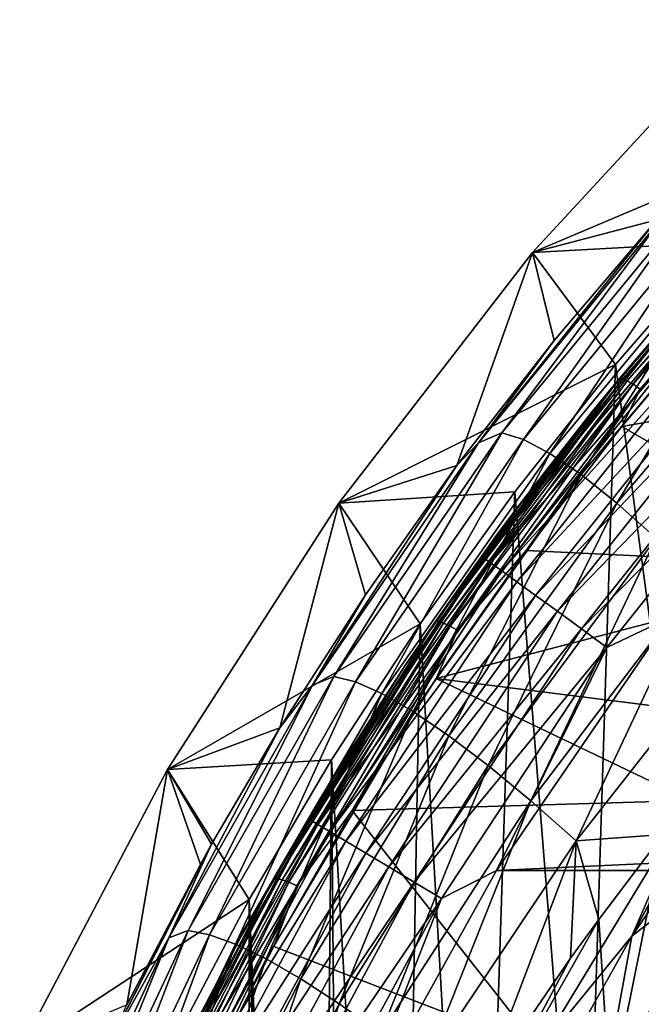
# Model space of a CAD drawing. Header units: metres. Extents: x -109 to 109, y -342 to 116.
# Tile 80 of 213: x -26.34 to -21.38, y 12.81 to 20.68. Entities that reach past the tile are written whole.
import ezdxf

# ---------------------------------------------------------------- set-up
doc = ezdxf.new("R2010")
doc.units = ezdxf.units.M
doc.layers.add('solid_505140_SW0001', color=7, linetype='CONTINUOUS')

msp = doc.modelspace()

# ---------------------------------------------------------------- linework, layer by layer
at = {"layer": 'solid_505140_SW0001'}
for points in [[(-20.527468, 20.675014), (-22.243227, 18.816803), (-19.835873, 19.835873, 31)], [(-21.251284, 19.078468, -16.492828), (-22.243227, 18.816803), (-20.527468, 20.675014)], [(-22.243227, 18.816803), (-20.731041, 18.898417, 31), (-19.835873, 19.835873, 31)], [(-19.911633, 19.618235, 45.725037), (-21.548365, 17.810766, 45.324329), (-20.951111, 18.510614, 45.514912)], [(-21.525042, 17.808006, 45.249538), (-21.548365, 17.810766, 45.324329), (-19.911633, 19.618235, 45.725037)], [(-19.890036, 19.613567, 45.649822), (-21.525042, 17.808006, 45.249538), (-19.911633, 19.618235, 45.725037)], [(-21.48793, 17.792133, 45.182335), (-21.525042, 17.808006, 45.249538), (-19.890036, 19.613567, 45.649822)], [(-19.855673, 19.59466, 45.581944), (-21.48793, 17.792133, 45.182335), (-19.890036, 19.613567, 45.649822)], [(-21.439566, 17.764229, 45.127308), (-21.48793, 17.792133, 45.182335), (-19.855673, 19.59466, 45.581944)], [(-19.81089, 19.562799, 45.526043), (-21.439566, 17.764229, 45.127308), (-19.855673, 19.59466, 45.581944)], [(-21.383251, 17.7262, 45.088219), (-21.439566, 17.764229, 45.127308), (-19.81089, 19.562799, 45.526043)], [(-19.758747, 19.520166, 45.485931), (-21.383251, 17.7262, 45.088219), (-19.81089, 19.562799, 45.526043)], [(-19.758747, 19.520166, 45.485931), (-20.725721, 18.377522, 45.222225), (-21.383251, 17.7262, 45.088219)], [(-22.489216, 17.37738, -17.826183), (-20.973871, 19.221889, -17.474781), (-22.31687, 17.324623, -18.479244)], [(-21.176836, 19.134478, -16.769367), (-20.973871, 19.221889, -17.474781), (-22.489216, 17.37738, -17.826183)], [(-20.973871, 19.221889, -17.474781), (-20.804558, 19.159206, -18.187658), (-22.31687, 17.324623, -18.479244)], [(-22.675478, 17.297766, -17.177412), (-21.251284, 19.078468, -16.492828), (-21.176836, 19.134478, -16.769367)], [(-22.675478, 17.297766, -17.177412), (-21.176836, 19.134478, -16.769367), (-22.489216, 17.37738, -17.826183)], [(-22.31687, 17.324623, -18.479244), (-20.804558, 19.159206, -18.187658), (-22.104998, 17.213129, -19.112572)], [(-20.804558, 19.159206, -18.187658), (-20.596441, 19.029749, -18.880531), (-22.104998, 17.213129, -19.112572)], [(-22.675478, 17.297766, -17.177412), (-22.072142, 18.114418, -16.639986), (-21.251284, 19.078468, -16.492828)], [(-21.251284, 19.078468, -16.492828), (-22.072142, 18.114418, -16.639986), (-22.243227, 18.816803)], [(-22.104998, 17.213129, -19.112572), (-20.596441, 19.029749, -18.880531), (-21.855375, 17.043112, -19.718254)], [(-20.596441, 19.029749, -18.880531), (-20.351263, 18.833794, -19.544769), (-21.855375, 17.043112, -19.718254)], [(-22.243227, 18.816803), (-21.58139, 17.921206, 31), (-20.731041, 18.898417, 31)], [(-20.784328, 12.000487, 31), (-20.731041, 18.898417, 31), (-21.58139, 17.921206, 31)], [(-22.243227, 18.816803), (-23.792103, 16.815739), (-21.58139, 17.921206, 31)], [(-22.849054, 17.115, -16.79497), (-23.792103, 16.815739), (-22.243227, 18.816803)], [(-22.072142, 18.114418, -16.639986), (-22.849054, 17.115, -16.79497), (-22.243227, 18.816803)], [(-21.76545, 17.549414, 45.30407), (-22.344484, 16.808834, 83.426178), (-20.692253, 18.798544, 83.426178)], [(-21.069078, 18.342567, 83.684845), (-20.692253, 18.798544, 83.426178), (-22.344484, 16.808834, 83.426178)], [(-21.855375, 17.043112, -19.718254), (-20.351263, 18.833794, -19.544769), (-21.570868, 16.816519, -20.289318)], [(-20.951111, 18.510614, 45.514912), (-21.76545, 17.549414, 45.30407), (-20.692253, 18.798544, 83.426178)], [(-20.351263, 18.833794, -19.544769), (-20.071844, 18.573586, -20.172726), (-21.570868, 16.816519, -20.289318)], [(-21.570868, 16.816519, -20.289318), (-20.071844, 18.573586, -20.172726), (-21.255451, 16.537048, -20.819735)], [(-21.548365, 17.810766, 45.324329), (-21.76545, 17.549414, 45.30407), (-20.951111, 18.510614, 45.514912)], [(-21.069078, 18.342567, 83.684845), (-22.344484, 16.808834, 83.426178), (-22.634296, 16.379847, 83.684845)], [(-21.069078, 18.342567, 83.684845), (-22.634296, 16.379847, 83.684845), (-21.018282, 18.298187, 83.937737)], [(-21.531647, 17.426371, 45.01136), (-20.725721, 18.377522, 45.222225), (-18.021835, 18.034895, 45.146267)], [(-21.383251, 17.7262, 45.088219), (-20.725721, 18.377522, 45.222225), (-21.531647, 17.426371, 45.01136)], [(-22.634296, 16.379847, 83.684845), (-22.579725, 16.340199, 83.937737), (-21.018282, 18.298187, 83.937737)], [(-21.018282, 18.298187, 83.937737), (-22.579725, 16.340199, 83.937737), (-20.935154, 18.225563, 84.175049)], [(-22.579725, 16.340199, 83.937737), (-22.490423, 16.275316, 84.175049), (-20.935154, 18.225563, 84.175049)], [(-20.935154, 18.225563, 84.175049), (-22.490423, 16.275316, 84.175049), (-20.822229, 18.126902, 84.389557)], [(-22.675478, 17.297766, -17.177412), (-22.849054, 17.115, -16.79497), (-22.072142, 18.114418, -16.639986)], [(-22.490423, 16.275316, 84.175049), (-22.36911, 16.187178, 84.389557), (-20.822229, 18.126902, 84.389557)], [(-20.822229, 18.126902, 84.389557), (-22.36911, 16.187178, 84.389557), (-20.682945, 18.005213, 84.574745)], [(-22.36911, 16.187178, 84.389557), (-22.219477, 16.078463, 84.574745), (-20.682945, 18.005213, 84.574745)], [(-20.682945, 18.005213, 84.574745), (-22.219477, 16.078463, 84.574745), (-20.52154, 17.864197, 84.72496)], [(-21.531647, 17.426371, 45.01136), (-18.021835, 18.034895, 45.146267), (-19.587324, 16.305994, 44.762978)], [(-23.792103, 16.815739), (-22.385942, 16.905451, 31), (-21.58139, 17.921206, 31)], [(-21.831306, 9.969675, 31), (-21.58139, 17.921206, 31), (-22.385942, 16.905451, 31)], [(-21.831306, 9.969675, 31), (-20.784328, 12.000487, 31), (-21.58139, 17.921206, 31)], [(-22.219477, 16.078463, 84.574745), (-22.04608, 15.952483, 84.72496), (-20.52154, 17.864197, 84.72496)], [(-20.52154, 17.864197, 84.72496), (-22.04608, 15.952483, 84.72496), (-20.342928, 17.708149, 84.835632)], [(-21.548365, 17.810766, 45.324329), (-23.018646, 15.871861, 44.894485), (-21.76545, 17.549414, 45.30407)], [(-22.99378, 15.871135, 44.820145), (-23.018646, 15.871861, 44.894485), (-21.548365, 17.810766, 45.324329)], [(-21.525042, 17.808006, 45.249538), (-22.99378, 15.871135, 44.820145), (-21.548365, 17.810766, 45.324329)], [(-22.954214, 15.858498, 44.753658), (-22.99378, 15.871135, 44.820145), (-21.525042, 17.808006, 45.249538)], [(-21.48793, 17.792133, 45.182335), (-22.954214, 15.858498, 44.753658), (-21.525042, 17.808006, 45.249538)], [(-22.902653, 15.834811, 44.699566), (-22.954214, 15.858498, 44.753658), (-21.48793, 17.792133, 45.182335)], [(-21.439566, 17.764229, 45.127308), (-22.902653, 15.834811, 44.699566), (-21.48793, 17.792133, 45.182335)], [(-22.842615, 15.801693, 44.661564), (-22.902653, 15.834811, 44.699566), (-21.439566, 17.764229, 45.127308)], [(-21.383251, 17.7262, 45.088219), (-22.842615, 15.801693, 44.661564), (-21.439566, 17.764229, 45.127308)], [(-21.383251, 17.7262, 45.088219), (-22.294775, 16.438749, 44.792408), (-22.842615, 15.801693, 44.661564)], [(-21.383251, 17.7262, 45.088219), (-21.531647, 17.426371, 45.01136), (-22.294775, 16.438749, 44.792408)], [(-22.04608, 15.952483, 84.72496), (-21.8542, 15.813073, 84.835632), (-20.342928, 17.708149, 84.835632)], [(-20.342928, 17.708149, 84.835632), (-21.8542, 15.813073, 84.835632), (-20.152548, 17.541819, 84.903389)], [(-23.018646, 15.871861, 44.894485), (-22.536694, 16.551249, 45.085152), (-21.76545, 17.549414, 45.30407)], [(-21.76545, 17.549414, 45.30407), (-22.536694, 16.551249, 45.085152), (-22.344484, 16.808834, 83.426178)], [(-21.8542, 15.813073, 84.835632), (-21.649677, 15.664479, 84.903389), (-20.152548, 17.541819, 84.903389)], [(-20.152548, 17.541819, 84.903389), (-21.649677, 15.664479, 84.903389), (-21.148781, 15.903116, 84.926178)], [(-23.831196, 15.431898, -18.183342), (-22.489216, 17.37738, -17.826183), (-23.658762, 15.389168, -18.774229)], [(-22.675478, 17.297766, -17.177412), (-22.489216, 17.37738, -17.826183), (-23.831196, 15.431898, -18.183342)], [(-22.489216, 17.37738, -17.826183), (-22.31687, 17.324623, -18.479244), (-23.658762, 15.389168, -18.774229)], [(-22.294775, 16.438749, 44.792408), (-21.531647, 17.426371, 45.01136), (-19.587324, 16.305994, 44.762978)], [(-24.001266, 15.362246, -17.593403), (-22.849054, 17.115, -16.79497), (-22.675478, 17.297766, -17.177412)], [(-24.001266, 15.362246, -17.593403), (-22.675478, 17.297766, -17.177412), (-23.831196, 15.431898, -18.183342)], [(-23.658762, 15.389168, -18.774229), (-22.31687, 17.324623, -18.479244), (-23.447063, 15.295763, -19.345818)], [(-22.31687, 17.324623, -18.479244), (-22.104998, 17.213129, -19.112572), (-23.447063, 15.295763, -19.345818)], [(-23.447063, 15.295763, -19.345818), (-22.104998, 17.213129, -19.112572), (-23.197878, 15.151835, -19.890942)], [(-22.104998, 17.213129, -19.112572), (-21.855375, 17.043112, -19.718254), (-23.197878, 15.151835, -19.890942)], [(-24.001266, 15.362246, -17.593403), (-23.579367, 16.083895, -16.957628), (-22.849054, 17.115, -16.79497)], [(-22.849054, 17.115, -16.79497), (-23.579367, 16.083895, -16.957628), (-23.792103, 16.815739)], [(-23.197878, 15.151835, -19.890942), (-21.855375, 17.043112, -19.718254), (-22.91407, 14.959033, -20.403318)], [(-21.855375, 17.043112, -19.718254), (-21.570868, 16.816519, -20.289318), (-22.91407, 14.959033, -20.403318)], [(-23.792103, 16.815739), (-23.142941, 15.853376, 31), (-22.385942, 16.905451, 31)], [(-22.679909, 7.849939, 31), (-22.385942, 16.905451, 31), (-23.142941, 15.853376, 31)], [(-22.679909, 7.849939, 31), (-21.831306, 9.969675, 31), (-22.385942, 16.905451, 31)], [(-23.792103, 16.815739), (-25.161104, 14.6885), (-23.142941, 15.853376, 31)], [(-24.262365, 15.022521, -17.12804), (-25.161104, 14.6885), (-23.792103, 16.815739)], [(-23.579367, 16.083895, -16.957628), (-24.262365, 15.022521, -17.12804), (-23.792103, 16.815739)], [(-23.263079, 15.518045, 44.858585), (-23.806082, 14.675164, 83.426178), (-22.344484, 16.808834, 83.426178)], [(-22.634296, 16.379847, 83.684845), (-22.344484, 16.808834, 83.426178), (-23.806082, 14.675164, 83.426178)], [(-22.536694, 16.551249, 45.085152), (-23.263079, 15.518045, 44.858585), (-22.344484, 16.808834, 83.426178)], [(-22.91407, 14.959033, -20.403318), (-21.570868, 16.816519, -20.289318), (-22.5996, 14.720517, -20.877577)], [(-21.570868, 16.816519, -20.289318), (-21.255451, 16.537048, -20.819735), (-22.5996, 14.720517, -20.877577)], [(-23.018646, 15.871861, 44.894485), (-23.263079, 15.518045, 44.858585), (-22.536694, 16.551249, 45.085152)], [(-22.5996, 14.720517, -20.877577), (-21.255451, 16.537048, -20.819735), (-22.258471, 14.439518, -21.308378)], [(-21.255451, 16.537048, -20.819735), (-20.913141, 16.208479, -21.303518), (-22.258471, 14.439518, -21.308378)], [(-23.013426, 15.416583, 44.5658), (-22.294775, 16.438749, 44.792408), (-19.587324, 16.305994, 44.762978)], [(-22.842615, 15.801693, 44.661564), (-22.294775, 16.438749, 44.792408), (-23.013426, 15.416583, 44.5658)], [(-22.634296, 16.379847, 83.684845), (-23.806082, 14.675164, 83.426178), (-24.017275, 14.284722, 83.684845)], [(-22.634296, 16.379847, 83.684845), (-24.017275, 14.284722, 83.684845), (-22.579725, 16.340199, 83.937737)], [(-24.017275, 14.284722, 83.684845), (-23.95937, 14.250126, 83.937737), (-22.579725, 16.340199, 83.937737)], [(-22.579725, 16.340199, 83.937737), (-23.95937, 14.250126, 83.937737), (-22.490423, 16.275316, 84.175049)], [(-23.95937, 14.250126, 83.937737), (-23.864613, 14.19351, 84.175049), (-22.490423, 16.275316, 84.175049)], [(-22.490423, 16.275316, 84.175049), (-23.864613, 14.19351, 84.175049), (-22.36911, 16.187178, 84.389557)], [(-23.013426, 15.416583, 44.5658), (-19.587324, 16.305994, 44.762978), (-20.518106, 15.100909, 44.495815)], [(-22.258471, 14.439518, -21.308378), (-20.913141, 16.208479, -21.303518), (-21.894693, 14.11926, -21.690386)], [(-20.913141, 16.208479, -21.303518), (-20.547964, 15.834586, -21.73469), (-21.894693, 14.11926, -21.690386)], [(-23.864613, 14.19351, 84.175049), (-23.735886, 14.116599, 84.389557), (-22.36911, 16.187178, 84.389557)], [(-22.36911, 16.187178, 84.389557), (-23.735886, 14.116599, 84.389557), (-22.219477, 16.078463, 84.574745)], [(-24.001266, 15.362246, -17.593403), (-24.262365, 15.022521, -17.12804), (-23.579367, 16.083895, -16.957628)], [(-23.735886, 14.116599, 84.389557), (-23.57711, 14.021735, 84.574745), (-22.219477, 16.078463, 84.574745)], [(-22.219477, 16.078463, 84.574745), (-23.57711, 14.021735, 84.574745), (-22.04608, 15.952483, 84.72496)], [(-23.57711, 14.021735, 84.574745), (-23.393118, 13.911806, 84.72496), (-22.04608, 15.952483, 84.72496)], [(-22.04608, 15.952483, 84.72496), (-23.393118, 13.911806, 84.72496), (-21.8542, 15.813073, 84.835632)], [(21.148775, 15.903124, 84.926178), (-21.148781, 15.903116, 84.926178), (-22.532143, 13.883261, 84.926178)], [(22.532139, 13.883269, 84.926178), (21.148775, 15.903124, 84.926178), (-22.532143, 13.883261, 84.926178)], [(-21.649677, 15.664479, 84.903389), (-22.532143, 13.883261, 84.926178), (-21.148781, 15.903116, 84.926178)], [(-25.161104, 14.6885), (-23.850792, 14.767026, 31), (-23.142941, 15.853376, 31)], [(-23.018646, 15.871861, 44.894485), (-24.312542, 13.81673, 44.438873), (-23.263079, 15.518045, 44.858585)], [(-24.286325, 13.818149, 44.365009), (-24.312542, 13.81673, 44.438873), (-23.018646, 15.871861, 44.894485)], [(-22.99378, 15.871135, 44.820145), (-24.286325, 13.818149, 44.365009), (-23.018646, 15.871861, 44.894485)], [(-24.244614, 13.808922, 44.299278), (-24.286325, 13.818149, 44.365009), (-22.99378, 15.871135, 44.820145)], [(-22.954214, 15.858498, 44.753658), (-24.244614, 13.808922, 44.299278), (-22.99378, 15.871135, 44.820145)], [(-24.190252, 13.78968, 44.24617), (-24.244614, 13.808922, 44.299278), (-22.954214, 15.858498, 44.753658)], [(-22.902653, 15.834811, 44.699566), (-24.190252, 13.78968, 44.24617), (-22.954214, 15.858498, 44.753658)], [(-24.126957, 13.761736, 44.209316), (-24.190252, 13.78968, 44.24617), (-22.902653, 15.834811, 44.699566)], [(-22.842615, 15.801693, 44.661564), (-24.126957, 13.761736, 44.209316), (-22.902653, 15.834811, 44.699566)], [(-22.842615, 15.801693, 44.661564), (-23.686291, 14.361401, 44.331871), (-24.126957, 13.761736, 44.209316)], [(-23.323622, 5.657643, 31), (-23.142941, 15.853376, 31), (-23.850792, 14.767026, 31)], [(-22.842615, 15.801693, 44.661564), (-23.013426, 15.416583, 44.5658), (-23.686291, 14.361401, 44.331871)], [(-23.393118, 13.911806, 84.72496), (-23.189514, 13.790158, 84.835632), (-21.8542, 15.813073, 84.835632)], [(-23.323622, 5.657643, 31), (-22.679909, 7.849939, 31), (-23.142941, 15.853376, 31)], [(-21.8542, 15.813073, 84.835632), (-23.189514, 13.790158, 84.835632), (-21.649677, 15.664479, 84.903389)], [(-21.894693, 14.11926, -21.690386), (-20.547964, 15.834586, -21.73469), (-21.199633, 14.171104, -22.040024)], [(-23.189514, 13.790158, 84.835632), (-22.972496, 13.660495, 84.903389), (-21.649677, 15.664479, 84.903389)], [(-21.649677, 15.664479, 84.903389), (-22.972496, 13.660495, 84.903389), (-22.532143, 13.883261, 84.926178)], [(-24.312542, 13.81673, 44.438873), (-23.942936, 14.451812, 44.624706), (-23.263079, 15.518045, 44.858585)], [(-23.263079, 15.518045, 44.858585), (-23.942936, 14.451812, 44.624706), (-23.806082, 14.675164, 83.426178)], [(-24.993944, 13.403216, -18.542225), (-23.831196, 15.431898, -18.183342), (-24.824436, 13.370439, -19.069033)], [(-24.001266, 15.362246, -17.593403), (-23.831196, 15.431898, -18.183342), (-24.993944, 13.403216, -18.542225)], [(-23.831196, 15.431898, -18.183342), (-23.658762, 15.389168, -18.774229), (-24.824436, 13.370439, -19.069033)], [(-23.686291, 14.361401, 44.331871), (-23.013426, 15.416583, 44.5658), (-20.979519, 14.441122, 44.349545)], [(-23.013426, 15.416583, 44.5658), (-20.518106, 15.100909, 44.495815), (-20.979519, 14.441122, 44.349545)], [(-25.14852, 13.345275, -18.013), (-24.262365, 15.022521, -17.12804), (-24.001266, 15.362246, -17.593403)], [(-25.14852, 13.345275, -18.013), (-24.001266, 15.362246, -17.593403), (-24.993944, 13.403216, -18.542225)], [(-24.824436, 13.370439, -19.069033), (-23.658762, 15.389168, -18.774229), (-24.616945, 13.294913, -19.577175)], [(-23.658762, 15.389168, -18.774229), (-23.447063, 15.295763, -19.345818), (-24.616945, 13.294913, -19.577175)], [(-24.616945, 13.294913, -19.577175), (-23.447063, 15.295763, -19.345818), (-24.373222, 13.17673, -20.060247)], [(-23.447063, 15.295763, -19.345818), (-23.197878, 15.151835, -19.890942), (-24.373222, 13.17673, -20.060247)], [(-21.452047, 13.359335, 42.195908), (-20.131481, 15.276963, 42.195908), (-20.452665, 14.133521, 39.927074)], [(-20.518106, 15.100909, 44.495815), (-20.131481, 15.276963, 42.195908), (-21.452047, 13.359335, 42.195908)], [(-24.373222, 13.17673, -20.060247), (-23.197878, 15.151835, -19.890942), (-24.096067, 13.017241, -20.51269)], [(-23.197878, 15.151835, -19.890942), (-22.91407, 14.959033, -20.403318), (-24.096067, 13.017241, -20.51269)], [(-20.979519, 14.441122, 44.349545), (-20.518106, 15.100909, 44.495815), (-21.452047, 13.359335, 42.195908)], [(-24.262365, 15.022521, -17.12804), (-24.808023, 14.092476, -17.279934), (-25.161104, 14.6885)], [(-25.14852, 13.345275, -18.013), (-24.808023, 14.092476, -17.279934), (-24.262365, 15.022521, -17.12804)], [(-24.096067, 13.017241, -20.51269), (-22.91407, 14.959033, -20.403318), (-23.789341, 12.819077, -20.929783)], [(-22.91407, 14.959033, -20.403318), (-22.5996, 14.720517, -20.877577), (-23.789341, 12.819077, -20.929783)], [(-25.161104, 14.6885), (-24.506989, 13.650418, 31), (-23.850792, 14.767026, 31)], [(-23.972839, 1.141143, 31), (-23.850792, 14.767026, 31), (-24.506989, 13.650418, 31)], [(-23.972839, 1.141143, 31), (-23.755615, 3.416092, 31), (-23.850792, 14.767026, 31)], [(-23.755615, 3.416092, 31), (-23.323622, 5.657643, 31), (-23.850792, 14.767026, 31)], [(-23.789341, 12.819077, -20.929783), (-22.5996, 14.720517, -20.877577), (-23.456945, 12.584928, -21.30685)], [(-22.5996, 14.720517, -20.877577), (-22.258471, 14.439518, -21.308378), (-23.456945, 12.584928, -21.30685)], [(-25.161104, 14.6885), (-26.340786, 12.449748), (-24.506989, 13.650418, 31)], [(-25.484613, 12.811924, -17.493191), (-26.340786, 12.449748), (-25.161104, 14.6885)], [(-24.897352, 13.932159, -17.306372), (-25.484613, 12.811924, -17.493191), (-25.161104, 14.6885)], [(-24.808023, 14.092476, -17.279934), (-24.897352, 13.932159, -17.306372), (-25.161104, 14.6885)], [(-24.574663, 13.354678, 44.384079), (-25.064575, 12.415737, 83.426178), (-23.806082, 14.675164, 83.426178)], [(-24.017275, 14.284722, 83.684845), (-23.806082, 14.675164, 83.426178), (-25.064575, 12.415737, 83.426178)], [(-23.942936, 14.451812, 44.624706), (-24.574663, 13.354678, 44.384079), (-23.806082, 14.675164, 83.426178)], [(-24.312542, 13.81673, 44.438873), (-24.574663, 13.354678, 44.384079), (-23.942936, 14.451812, 44.624706)], [(-23.686291, 14.361401, 44.331871), (-20.979519, 14.441122, 44.349545), (-22.185877, 12.457102, 43.909698)], [(-23.456945, 12.584928, -21.30685), (-22.258471, 14.439518, -21.308378), (-23.102793, 12.317478, -21.639217)], [(-22.258471, 14.439518, -21.308378), (-21.894693, 14.11926, -21.690386), (-23.102793, 12.317478, -21.639217)], [(-22.185877, 12.457102, 43.909698), (-20.979519, 14.441122, 44.349545), (-21.452047, 13.359335, 42.195908)], [(-24.311403, 13.275738, 44.091187), (-23.686291, 14.361401, 44.331871), (-22.185877, 12.457102, 43.909698)], [(-24.126957, 13.761736, 44.209316), (-23.686291, 14.361401, 44.331871), (-24.311403, 13.275738, 44.091187)], [(-24.017275, 14.284722, 83.684845), (-25.064575, 12.415737, 83.426178), (-25.206882, 12.074063, 83.684845)], [(-24.017275, 14.284722, 83.684845), (-25.206882, 12.074063, 83.684845), (-23.95937, 14.250126, 83.937737)], [(-25.206882, 12.074063, 83.684845), (-25.146109, 12.044796, 83.937737), (-23.95937, 14.250126, 83.937737)], [(-23.95937, 14.250126, 83.937737), (-25.146109, 12.044796, 83.937737), (-23.864613, 14.19351, 84.175049)], [(-25.146109, 12.044796, 83.937737), (-25.046658, 11.996902, 84.175049), (-23.864613, 14.19351, 84.175049)], [(-23.864613, 14.19351, 84.175049), (-25.046658, 11.996902, 84.175049), (-23.735886, 14.116599, 84.389557)], [(-21.894693, 14.11926, -21.690386), (-21.199633, 14.171104, -22.040024), (-21.714304, 13.493013, -22.003164)], [(-21.199633, 14.171104, -22.040024), (-21.625074, 12.074433, -22.51115), (-21.714304, 13.493013, -22.003164)], [(-21.199633, 14.171104, -22.040024), (-20.435999, 13.993062, -22.51115), (-21.625074, 12.074433, -22.51115)], [(-25.699331, 12.354415, -17.689701), (-24.897352, 13.932159, -17.306372), (-24.808023, 14.092476, -17.279934)], [(-25.699331, 12.354415, -17.689701), (-24.808023, 14.092476, -17.279934), (-25.14852, 13.345275, -18.013)], [(-25.046658, 11.996902, 84.175049), (-24.911554, 11.931841, 84.389557), (-23.735886, 14.116599, 84.389557)], [(-23.735886, 14.116599, 84.389557), (-24.911554, 11.931841, 84.389557), (-23.57711, 14.021735, 84.574745)], [(-23.102793, 12.317478, -21.639217), (-21.894693, 14.11926, -21.690386), (-22.644867, 12.152476, -21.929462)], [(-21.894693, 14.11926, -21.690386), (-21.939823, 13.18251, -21.986162), (-22.644867, 12.152476, -21.929462)], [(-21.894693, 14.11926, -21.690386), (-21.714304, 13.493013, -22.003164), (-21.939823, 13.18251, -21.986162)], [(-20.557398, 12.861186, 37.711193), (-21.664751, 12.194528, 39.927074), (-20.452665, 14.133521, 39.927074)], [(-21.452047, 13.359335, 42.195908), (-20.452665, 14.133521, 39.927074), (-21.664751, 12.194528, 39.927074)], [(-24.911554, 11.931841, 84.389557), (-24.744915, 11.851591, 84.574745), (-23.57711, 14.021735, 84.574745)], [(-23.57711, 14.021735, 84.574745), (-24.744915, 11.851591, 84.574745), (-23.393118, 13.911806, 84.72496)], [(-20.951231, 11.773044, -23.107174), (-21.625074, 12.074433, -22.51115), (-20.435999, 13.993062, -22.51115)], [(-25.699331, 12.354415, -17.689701), (-25.484613, 12.811924, -17.493191), (-24.897352, 13.932159, -17.306372)], [(-24.744915, 11.851591, 84.574745), (-24.551809, 11.758596, 84.72496), (-23.393118, 13.911806, 84.72496)], [(-23.393118, 13.911806, 84.72496), (-24.551809, 11.758596, 84.72496), (-23.189514, 13.790158, 84.835632)], [(22.532139, 13.883269, 84.926178), (-22.532143, 13.883261, 84.926178), (-23.723022, 11.744731, 84.926178)], [(23.723019, 11.74474, 84.926178), (22.532139, 13.883269, 84.926178), (-23.723022, 11.744731, 84.926178)], [(-22.972496, 13.660495, 84.903389), (-23.723022, 11.744731, 84.926178), (-22.532143, 13.883261, 84.926178)], [(-24.312542, 13.81673, 44.438873), (-25.42153, 11.661131, 43.960991), (-24.574663, 13.354678, 44.384079)], [(-25.394163, 11.664785, 43.887619), (-25.42153, 11.661131, 43.960991), (-24.312542, 13.81673, 44.438873)], [(-24.286325, 13.818149, 44.365009), (-25.394163, 11.664785, 43.887619), (-24.312542, 13.81673, 44.438873)], [(-25.35062, 11.659117, 43.822678), (-25.394163, 11.664785, 43.887619), (-24.286325, 13.818149, 44.365009)], [(-24.244614, 13.808922, 44.299278), (-25.35062, 11.659117, 43.822678), (-24.286325, 13.818149, 44.365009)], [(-25.293873, 11.644511, 43.770599), (-25.35062, 11.659117, 43.822678), (-24.244614, 13.808922, 44.299278)], [(-24.190252, 13.78968, 44.24617), (-25.293873, 11.644511, 43.770599), (-24.244614, 13.808922, 44.299278)], [(-25.227798, 11.621967, 43.734943), (-25.293873, 11.644511, 43.770599), (-24.190252, 13.78968, 44.24617)], [(-24.126957, 13.761736, 44.209316), (-25.227798, 11.621967, 43.734943), (-24.190252, 13.78968, 44.24617)], [(-24.126957, 13.761736, 44.209316), (-24.88731, 12.161854, 43.844246), (-25.227798, 11.621967, 43.734943)], [(-24.126957, 13.761736, 44.209316), (-24.311403, 13.275738, 44.091187), (-24.88731, 12.161854, 43.844246)], [(-24.551809, 11.758596, 84.72496), (-24.338121, 11.655689, 84.835632), (-23.189514, 13.790158, 84.835632)], [(-23.189514, 13.790158, 84.835632), (-24.338121, 11.655689, 84.835632), (-22.972496, 13.660495, 84.903389)], [(-26.340786, 12.449748), (-25.111013, 12.504457, 31), (-24.506989, 13.650418, 31)], [(-24.506989, 13.650418, 31), (-25.111013, 12.504457, 31), (-24.506989, -13.650418, 31)], [(-24.506989, 13.650418, 31), (-24.506989, -13.650418, 31), (-23.850792, -14.767026, 31)], [(-23.972839, -1.141143, 31), (-24.506989, 13.650418, 31), (-23.850792, -14.767026, 31)], [(-23.972839, -1.141143, 31), (-23.972839, 1.141143, 31), (-24.506989, 13.650418, 31)], [(-24.338121, 11.655689, 84.835632), (-24.110352, 11.546001, 84.903389), (-22.972496, 13.660495, 84.903389)], [(-22.972496, 13.660495, 84.903389), (-24.110352, 11.546001, 84.903389), (-23.723022, 11.744731, 84.926178)], [(-21.939823, 13.18251, -21.986162), (-21.714304, 13.493013, -22.003164), (-22.724981, 11.712826, -22.002699)], [(-21.625074, 12.074433, -22.51115), (-22.724981, 11.712826, -22.002699), (-21.714304, 13.493013, -22.003164)], [(-25.976963, 11.307952, -18.898476), (-24.993944, 13.403216, -18.542225), (-25.813578, 11.284789, -19.359859)], [(-25.14852, 13.345275, -18.013), (-24.993944, 13.403216, -18.542225), (-25.976963, 11.307952, -18.898476)], [(-24.993944, 13.403216, -18.542225), (-24.824436, 13.370439, -19.069033), (-25.813578, 11.284789, -19.359859)], [(-25.813578, 11.284789, -19.359859), (-24.824436, 13.370439, -19.069033), (-25.614454, 11.226516, -19.803444)], [(-24.824436, 13.370439, -19.069033), (-24.616945, 13.294913, -19.577175), (-25.614454, 11.226516, -19.803444)], [(-26.116671, 11.263167, -18.431427), (-25.14852, 13.345275, -18.013), (-25.976963, 11.307952, -18.898476)], [(-25.699331, 12.354415, -17.689701), (-25.14852, 13.345275, -18.013), (-26.116671, 11.263167, -18.431427)], [(-25.614454, 11.226516, -19.803444), (-24.616945, 13.294913, -19.577175), (-25.381289, 11.133162, -20.223612)], [(-25.42153, 11.661131, 43.960991), (-25.156761, 12.228864, 44.137203), (-24.574663, 13.354678, 44.384079)], [(-24.616945, 13.294913, -19.577175), (-24.373222, 13.17673, -20.060247), (-25.381289, 11.133162, -20.223612)], [(-24.574663, 13.354678, 44.384079), (-25.156761, 12.228864, 44.137203), (-25.064575, 12.415737, 83.426178)], [(-22.590521, 11.328306, 42.195908), (-21.452047, 13.359335, 42.195908), (-21.664751, 12.194528, 39.927074)], [(-22.185877, 12.457102, 43.909698), (-21.452047, 13.359335, 42.195908), (-22.590521, 11.328306, 42.195908)], [(-24.88731, 12.161854, 43.844246), (-24.311403, 13.275738, 44.091187), (-22.185877, 12.457102, 43.909698)], [(-25.381289, 11.133162, -20.223612), (-24.373222, 13.17673, -20.060247), (-25.116756, 11.005794, -20.615524)], [(-24.373222, 13.17673, -20.060247), (-24.096067, 13.017241, -20.51269), (-25.116756, 11.005794, -20.615524)], [(-22.644867, 12.152476, -21.929462), (-21.939823, 13.18251, -21.986162), (-22.724981, 11.712826, -22.002699)], [(-20.358198, 13.08372, 34.900002), (-21.243227, 10.951508, 34.599998), (-21.509933, 11.088858, 34.900002)], [(-20.358345, 13.083493, 37.401829), (-20.358198, 13.08372, 34.900002), (-21.509933, 11.088858, 34.900002)], [(-21.509827, 11.089066, 37.401829), (-20.358345, 13.083493, 37.401829), (-21.509933, 11.088858, 34.900002)], [(-21.36743, 11.387288, 37.558445), (-20.358345, 13.083493, 37.401829), (-21.509827, 11.089066, 37.401829)], [(-25.116756, 11.005794, -20.615524), (-24.096067, 13.017241, -20.51269), (-24.824532, 10.846532, -20.975128)], [(-24.096067, 13.017241, -20.51269), (-23.789341, 12.819077, -20.929783), (-24.824532, 10.846532, -20.975128)], [(-24.824532, 10.846532, -20.975128), (-23.789341, 12.819077, -20.929783), (-24.508333, 10.657546, -21.298405)], [(-23.789341, 12.819077, -20.929783), (-23.456945, 12.584928, -21.30685), (-24.508333, 10.657546, -21.298405)], [(-20.557398, 12.861186, 37.711193), (-21.152939, 11.85622, 37.711193), (-21.664751, 12.194528, 39.927074)]]:
    msp.add_3dface(points, dxfattribs=at)

doc.saveas('drawing.dxf')
